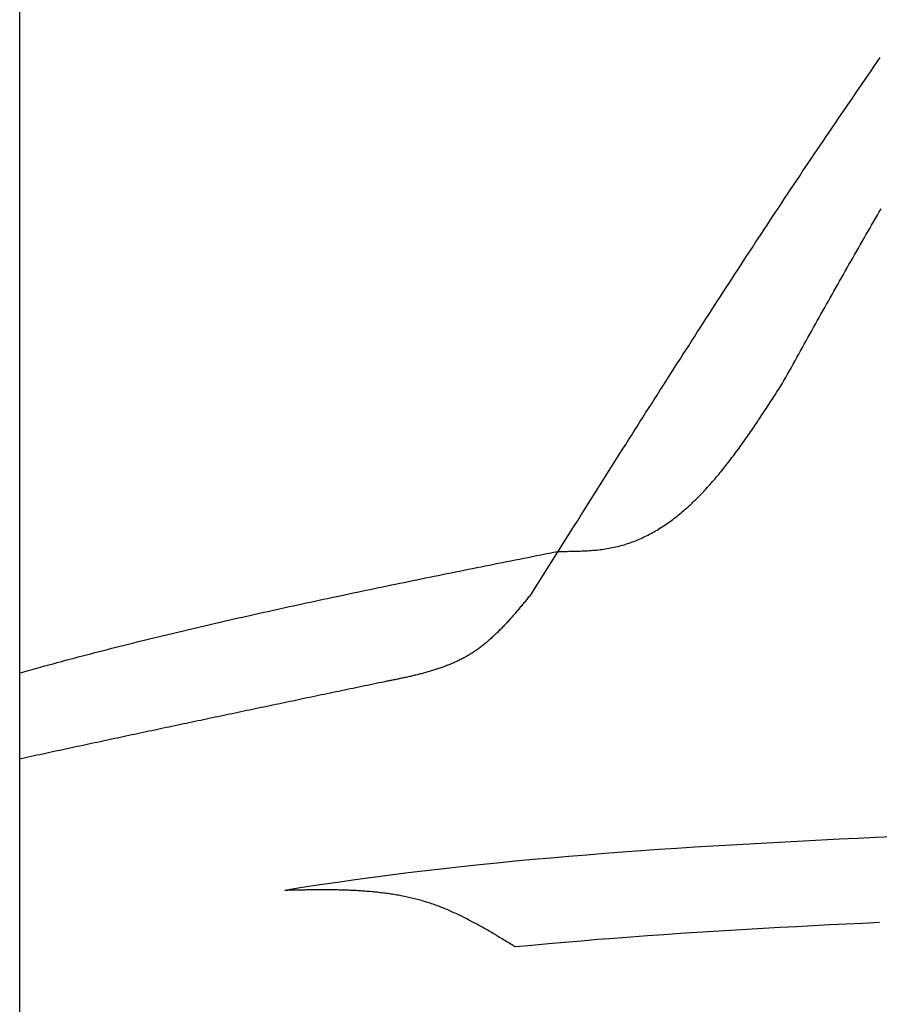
# Model space of a CAD drawing. Extents: x 562 to 7231, y 5317 to 13126.
# Tile 6 of 74: x 1733 to 2484, y 8977 to 9838. Entities that reach past the tile are written whole.
import ezdxf

# ---------------------------------------------------------------- set-up
doc = ezdxf.new("R2010")
doc.units = 0
doc.layers.get('0').update_dxf_attribs({"linetype": 'CONTINUOUS'})
doc.layers.add('CAR', color=10, linetype='CONTINUOUS')

msp = doc.modelspace()

# ---------------------------------------------------------------- linework, layer by layer
msp.add_line((1732.775, 8063.018), (1732.775, 10683.018))
at = {"layer": 'CAR'}
for points in [[(2180.64, 9336.73, 0), (2183.12, 9340.67, 0), (2185.59, 9344.62, 0), (2188.07, 9348.56, 0), (2190.55, 9352.5, 0), (2193.03, 9356.45, 0), (2195.51, 9360.39, 0), (2197.99, 9364.33, 0), (2200.47, 9368.28, 0), (2202.95, 9372.22, 0), (2205.43, 9376.16, 0), (2207.91, 9380.11, 0), (2210.39, 9384.05, 0), (2212.87, 9387.99, 0), (2215.36, 9391.94, 0), (2217.84, 9395.88, 0), (2220.32, 9399.82, 0), (2222.8, 9403.76, 0), (2225.29, 9407.7, 0), (2227.77, 9411.64, 0), (2230.25, 9415.58, 0), (2232.74, 9419.52, 0), (2235.22, 9423.46, 0), (2237.71, 9427.4, 0), (2240.19, 9431.34, 0), (2242.68, 9435.28, 0), (2245.17, 9439.22, 0), (2247.65, 9443.16, 0), (2250.14, 9447.1, 0), (2252.63, 9451.03, 0), (2255.12, 9454.97, 0), (2257.61, 9458.91, 0), (2260.1, 9462.84, 0), (2262.6, 9466.78, 0), (2265.09, 9470.71, 0), (2267.58, 9474.64, 0), (2270.08, 9478.58, 0), (2272.57, 9482.51, 0), (2275.07, 9486.44, 0), (2277.57, 9490.37, 0), (2280.06, 9494.31, 0), (2282.56, 9498.24, 0), (2285.06, 9502.16, 0), (2287.56, 9506.09, 0), (2290.07, 9510.02, 0), (2292.57, 9513.95, 0), (2295.07, 9517.88, 0), (2297.58, 9521.8, 0), (2300.09, 9525.73, 0), (2302.59, 9529.65, 0), (2305.1, 9533.57, 0), (2307.61, 9537.5, 0), (2310.12, 9541.42, 0), (2312.64, 9545.34, 0), (2315.15, 9549.26, 0), (2317.67, 9553.18, 0), (2320.18, 9557.1, 0), (2322.7, 9561.01, 0), (2325.22, 9564.93, 0), (2327.74, 9568.84, 0), (2330.26, 9572.76, 0), (2332.79, 9576.67, 0), (2335.31, 9580.58, 0), (2337.84, 9584.5, 0), (2340.37, 9588.41, 0), (2342.9, 9592.32, 0), (2345.43, 9596.22, 0), (2347.96, 9600.13, 0), (2350.49, 9604.04, 0), (2353.03, 9607.94, 0), (2355.57, 9611.84, 0), (2358.11, 9615.75, 0), (2360.65, 9619.65, 0), (2363.19, 9623.55, 0), (2365.74, 9627.45, 0), (2368.28, 9631.34, 0), (2370.83, 9635.24, 0), (2373.38, 9639.13, 0), (2375.93, 9643.03, 0), (2378.49, 9646.92, 0), (2381.04, 9650.81, 0), (2383.6, 9654.7, 0), (2386.16, 9658.59, 0), (2388.72, 9662.48, 0), (2391.29, 9666.36, 0), (2393.85, 9670.25, 0), (2396.42, 9674.13, 0), (2398.99, 9678.01, 0), (2401.56, 9681.89, 0), (2404.14, 9685.77, 0), (2406.71, 9689.65, 0), (2409.29, 9693.52, 0), (2411.87, 9697.39, 0), (2414.46, 9701.27, 0), (2417.04, 9705.14, 0), (2419.63, 9709.01, 0), (2422.22, 9712.87, 0), (2424.81, 9716.74, 0), (2427.41, 9720.6, 0), (2430, 9724.47, 0), (2432.6, 9728.33, 0), (2435.2, 9732.19, 0), (2437.81, 9736.05, 0), (2440.42, 9739.9, 0), (2443.02, 9743.76, 0), (2445.64, 9747.61, 0), (2448.25, 9751.46, 0), (2450.87, 9755.31, 0), (2453.49, 9759.16, 0), (2456.11, 9763, 0), (2458.73, 9766.84, 0), (2461.36, 9770.69, 0), (2463.99, 9774.53, 0), (2466.62, 9778.36, 0), (2469.26, 9782.2, 0), (2471.9, 9786.03, 0), (2474.54, 9789.87, 0), (2477.18, 9793.7, 0), (2479.83, 9797.53, 0), (2482.48, 9801.35, 0), (2485.13, 9805.18, 0)], [(2399.36, 9519.68, 0), (2400.97, 9522.59, 0), (2402.59, 9525.49, 0), (2404.2, 9528.4, 0), (2405.82, 9531.3, 0), (2407.43, 9534.21, 0), (2409.05, 9537.11, 0), (2410.66, 9540.02, 0), (2412.28, 9542.92, 0), (2413.89, 9545.83, 0), (2415.51, 9548.73, 0), (2417.13, 9551.63, 0), (2418.75, 9554.54, 0), (2420.36, 9557.44, 0), (2421.98, 9560.34, 0), (2423.6, 9563.25, 0), (2425.22, 9566.15, 0), (2426.84, 9569.05, 0), (2428.46, 9571.95, 0), (2430.08, 9574.85, 0), (2431.71, 9577.75, 0), (2433.33, 9580.65, 0), (2434.95, 9583.55, 0), (2436.58, 9586.45, 0), (2438.21, 9589.35, 0), (2439.83, 9592.24, 0), (2441.46, 9595.14, 0), (2443.09, 9598.04, 0), (2444.72, 9600.93, 0), (2446.35, 9603.83, 0), (2447.99, 9606.72, 0), (2449.62, 9609.61, 0), (2451.26, 9612.5, 0), (2452.89, 9615.39, 0), (2454.53, 9618.29, 0), (2456.17, 9621.17, 0), (2457.81, 9624.06, 0), (2459.46, 9626.95, 0), (2461.1, 9629.84, 0), (2462.75, 9632.72, 0), (2464.39, 9635.61, 0), (2466.04, 9638.49, 0), (2467.69, 9641.37, 0), (2469.35, 9644.25, 0), (2471, 9647.13, 0), (2472.66, 9650.01, 0), (2474.31, 9652.89, 0), (2475.98, 9655.77, 0), (2477.64, 9658.64, 0), (2479.3, 9661.52, 0), (2480.97, 9664.39, 0), (2482.64, 9667.26, 0), (2484.31, 9670.13, 0), (2485.98, 9673, 0)], [(2203.34, 9373.24, 0), (2204.97, 9373.25, 0), (2206.6, 9373.26, 0), (2208.23, 9373.27, 0), (2209.86, 9373.28, 0), (2211.49, 9373.29, 0), (2213.11, 9373.31, 0), (2214.74, 9373.34, 0), (2216.36, 9373.36, 0), (2217.98, 9373.4, 0), (2219.59, 9373.44, 0), (2221.21, 9373.48, 0), (2222.82, 9373.53, 0), (2224.43, 9373.59, 0), (2226.03, 9373.66, 0), (2227.63, 9373.74, 0), (2229.23, 9373.83, 0), (2230.82, 9373.93, 0), (2232.4, 9374.04, 0), (2233.98, 9374.17, 0), (2235.56, 9374.3, 0), (2237.13, 9374.45, 0), (2238.69, 9374.61, 0), (2240.25, 9374.79, 0), (2241.8, 9374.99, 0), (2243.34, 9375.2, 0), (2244.87, 9375.42, 0), (2246.4, 9375.66, 0), (2247.92, 9375.93, 0), (2249.43, 9376.21, 0), (2250.94, 9376.51, 0), (2252.43, 9376.82, 0), (2253.92, 9377.16, 0), (2255.4, 9377.51, 0), (2256.87, 9377.89, 0), (2258.34, 9378.28, 0), (2259.79, 9378.69, 0), (2261.24, 9379.11, 0), (2262.68, 9379.56, 0), (2264.11, 9380.02, 0), (2265.54, 9380.5, 0), (2266.96, 9380.99, 0), (2268.37, 9381.51, 0), (2269.77, 9382.04, 0), (2271.17, 9382.58, 0), (2272.55, 9383.15, 0), (2273.94, 9383.73, 0), (2275.31, 9384.32, 0), (2276.68, 9384.94, 0), (2278.04, 9385.56, 0), (2279.39, 9386.21, 0), (2280.74, 9386.87, 0), (2282.08, 9387.54, 0), (2283.41, 9388.24, 0), (2284.74, 9388.94, 0), (2286.06, 9389.66, 0), (2287.37, 9390.4, 0), (2288.68, 9391.15, 0), (2289.98, 9391.92, 0), (2291.27, 9392.7, 0), (2292.56, 9393.49, 0), (2293.84, 9394.3, 0), (2295.11, 9395.13, 0), (2296.38, 9395.97, 0), (2297.65, 9396.82, 0), (2298.9, 9397.68, 0), (2300.15, 9398.56, 0), (2301.4, 9399.45, 0), (2302.64, 9400.36, 0), (2303.87, 9401.28, 0), (2305.1, 9402.21, 0), (2306.32, 9403.16, 0), (2307.54, 9404.11, 0), (2308.75, 9405.08, 0), (2309.96, 9406.07, 0), (2311.16, 9407.06, 0), (2312.35, 9408.07, 0), (2313.54, 9409.09, 0), (2314.73, 9410.12, 0), (2315.91, 9411.16, 0), (2317.08, 9412.21, 0), (2318.25, 9413.28, 0), (2319.42, 9414.36, 0), (2320.58, 9415.44, 0), (2321.73, 9416.54, 0), (2322.88, 9417.65, 0), (2324.03, 9418.77, 0), (2325.17, 9419.9, 0), (2326.31, 9421.04, 0), (2327.44, 9422.2, 0), (2328.57, 9423.36, 0), (2329.69, 9424.53, 0), (2330.81, 9425.71, 0), (2331.93, 9426.9, 0), (2333.04, 9428.1, 0), (2334.15, 9429.31, 0), (2335.25, 9430.53, 0), (2336.35, 9431.76, 0), (2337.44, 9433, 0), (2338.53, 9434.24, 0), (2339.62, 9435.5, 0), (2340.7, 9436.76, 0), (2341.78, 9438.03, 0), (2342.86, 9439.31, 0), (2343.93, 9440.6, 0), (2345, 9441.9, 0), (2346.07, 9443.2, 0), (2347.13, 9444.51, 0), (2348.19, 9445.83, 0), (2349.25, 9447.16, 0), (2350.3, 9448.49, 0), (2351.35, 9449.83, 0), (2352.4, 9451.18, 0), (2353.44, 9452.54, 0), (2354.48, 9453.9, 0), (2355.52, 9455.26, 0), (2356.56, 9456.64, 0), (2357.59, 9458.02, 0), (2358.62, 9459.4, 0), (2359.65, 9460.8, 0), (2360.67, 9462.19, 0), (2361.69, 9463.6, 0), (2362.72, 9465.01, 0), (2363.73, 9466.42, 0), (2364.75, 9467.84, 0), (2365.76, 9469.27, 0), (2366.77, 9470.7, 0), (2367.78, 9472.13, 0), (2368.79, 9473.57, 0), (2369.8, 9475.01, 0), (2370.8, 9476.46, 0), (2371.8, 9477.91, 0), (2372.8, 9479.37, 0), (2373.8, 9480.83, 0), (2374.79, 9482.29, 0), (2375.79, 9483.76, 0), (2376.78, 9485.23, 0), (2377.77, 9486.7, 0), (2378.77, 9488.18, 0), (2379.75, 9489.66, 0), (2380.74, 9491.14, 0), (2381.73, 9492.63, 0), (2382.71, 9494.12, 0), (2383.7, 9495.61, 0), (2384.68, 9497.1, 0), (2385.67, 9498.6, 0), (2386.65, 9500.1, 0), (2387.63, 9501.6, 0), (2388.61, 9503.1, 0), (2389.59, 9504.6, 0), (2390.57, 9506.1, 0), (2391.54, 9507.61, 0), (2392.52, 9509.11, 0), (2393.5, 9510.62, 0), (2394.48, 9512.13, 0), (2395.45, 9513.64, 0), (2396.43, 9515.15, 0), (2397.41, 9516.66, 0), (2398.38, 9518.17, 0), (2399.36, 9519.68, 0)], [(1732.77, 9267.01, 0), (1736.42, 9268.02, 0), (1740.07, 9269.04, 0), (1743.71, 9270.05, 0), (1747.36, 9271.05, 0), (1751.01, 9272.05, 0), (1754.66, 9273.05, 0), (1758.32, 9274.04, 0), (1761.97, 9275.03, 0), (1765.63, 9276.02, 0), (1769.28, 9277, 0), (1772.94, 9277.97, 0), (1776.6, 9278.95, 0), (1780.26, 9279.91, 0), (1783.93, 9280.88, 0), (1787.59, 9281.84, 0), (1791.25, 9282.8, 0), (1794.92, 9283.75, 0), (1798.59, 9284.7, 0), (1802.26, 9285.64, 0), (1805.93, 9286.59, 0), (1809.6, 9287.52, 0), (1813.27, 9288.46, 0), (1816.94, 9289.39, 0), (1820.62, 9290.32, 0), (1824.29, 9291.24, 0), (1827.97, 9292.16, 0), (1831.65, 9293.08, 0), (1835.33, 9293.99, 0), (1839.01, 9294.9, 0), (1842.69, 9295.81, 0), (1846.37, 9296.71, 0), (1850.06, 9297.61, 0), (1853.74, 9298.51, 0), (1857.43, 9299.41, 0), (1861.12, 9300.3, 0), (1864.8, 9301.18, 0), (1868.49, 9302.07, 0), (1872.18, 9302.95, 0), (1875.87, 9303.83, 0), (1879.57, 9304.7, 0), (1883.26, 9305.58, 0), (1886.95, 9306.45, 0), (1890.65, 9307.31, 0), (1894.34, 9308.18, 0), (1898.04, 9309.04, 0), (1901.74, 9309.9, 0), (1905.44, 9310.75, 0), (1909.14, 9311.6, 0), (1912.84, 9312.45, 0), (1916.54, 9313.3, 0), (1920.24, 9314.14, 0), (1923.95, 9314.99, 0), (1927.65, 9315.83, 0), (1931.36, 9316.66, 0), (1935.06, 9317.5, 0), (1938.77, 9318.33, 0), (1942.48, 9319.16, 0), (1946.18, 9319.99, 0), (1949.89, 9320.81, 0), (1953.6, 9321.63, 0), (1957.31, 9322.45, 0), (1961.03, 9323.27, 0), (1964.74, 9324.09, 0), (1968.45, 9324.9, 0), (1972.16, 9325.71, 0), (1975.88, 9326.52, 0), (1979.59, 9327.33, 0), (1983.31, 9328.13, 0), (1987.03, 9328.94, 0), (1990.74, 9329.74, 0), (1994.46, 9330.54, 0), (1998.18, 9331.33, 0), (2001.9, 9332.13, 0), (2005.62, 9332.92, 0), (2009.34, 9333.71, 0), (2013.06, 9334.5, 0), (2016.78, 9335.29, 0), (2020.5, 9336.08, 0), (2024.23, 9336.86, 0), (2027.95, 9337.65, 0), (2031.67, 9338.43, 0), (2035.4, 9339.21, 0), (2039.12, 9339.99, 0), (2042.85, 9340.76, 0), (2046.57, 9341.54, 0), (2050.3, 9342.31, 0), (2054.02, 9343.09, 0), (2057.75, 9343.86, 0), (2061.48, 9344.63, 0), (2065.21, 9345.4, 0), (2068.93, 9346.16, 0), (2072.66, 9346.93, 0), (2076.39, 9347.7, 0), (2080.12, 9348.46, 0), (2083.85, 9349.22, 0), (2087.58, 9349.98, 0), (2091.31, 9350.74, 0), (2095.04, 9351.5, 0), (2098.78, 9352.26, 0), (2102.51, 9353.02, 0), (2106.24, 9353.78, 0), (2109.97, 9354.53, 0), (2113.7, 9355.29, 0), (2117.44, 9356.04, 0), (2121.17, 9356.79, 0), (2124.9, 9357.55, 0), (2128.64, 9358.3, 0), (2132.37, 9359.05, 0), (2136.1, 9359.8, 0), (2139.84, 9360.55, 0), (2143.57, 9361.3, 0), (2147.31, 9362.05, 0), (2151.04, 9362.8, 0), (2154.78, 9363.54, 0), (2158.51, 9364.29, 0), (2162.25, 9365.04, 0), (2165.98, 9365.79, 0), (2169.72, 9366.53, 0), (2173.45, 9367.28, 0), (2177.19, 9368.02, 0), (2180.93, 9368.77, 0), (2184.66, 9369.51, 0), (2188.4, 9370.26, 0), (2192.13, 9371, 0), (2195.87, 9371.75, 0), (2199.6, 9372.49, 0), (2203.34, 9373.24, 0)], [(2180.64, 9336.73, 0), (2180, 9335.95, 0), (2179.37, 9335.17, 0), (2178.73, 9334.4, 0), (2178.1, 9333.62, 0), (2177.46, 9332.84, 0), (2176.83, 9332.06, 0), (2176.19, 9331.29, 0), (2175.55, 9330.51, 0), (2174.92, 9329.74, 0), (2174.28, 9328.97, 0), (2173.64, 9328.19, 0), (2173, 9327.42, 0), (2172.36, 9326.65, 0), (2171.72, 9325.88, 0), (2171.08, 9325.11, 0), (2170.44, 9324.35, 0), (2169.8, 9323.58, 0), (2169.16, 9322.82, 0), (2168.51, 9322.05, 0), (2167.87, 9321.29, 0), (2167.22, 9320.54, 0), (2166.57, 9319.78, 0), (2165.92, 9319.02, 0), (2165.27, 9318.27, 0), (2164.62, 9317.52, 0), (2163.97, 9316.77, 0), (2163.31, 9316.03, 0), (2162.66, 9315.29, 0), (2162, 9314.54, 0), (2161.34, 9313.81, 0), (2160.68, 9313.07, 0), (2160.02, 9312.34, 0), (2159.36, 9311.61, 0), (2158.69, 9310.88, 0), (2158.02, 9310.16, 0), (2157.35, 9309.44, 0), (2156.68, 9308.72, 0), (2156.01, 9308.01, 0), (2155.33, 9307.3, 0), (2154.65, 9306.6, 0), (2153.97, 9305.89, 0), (2153.29, 9305.19, 0), (2152.61, 9304.5, 0), (2151.92, 9303.81, 0), (2151.23, 9303.12, 0), (2150.54, 9302.44, 0), (2149.84, 9301.76, 0), (2149.14, 9301.09, 0), (2148.44, 9300.42, 0), (2147.74, 9299.75, 0), (2147.04, 9299.09, 0), (2146.33, 9298.44, 0), (2145.62, 9297.78, 0), (2144.9, 9297.14, 0), (2144.19, 9296.5, 0), (2143.47, 9295.86, 0), (2142.74, 9295.23, 0), (2142.02, 9294.6, 0), (2141.29, 9293.98, 0), (2140.55, 9293.37, 0), (2139.82, 9292.76, 0), (2139.08, 9292.16, 0), (2138.33, 9291.56, 0), (2137.59, 9290.96, 0), (2136.84, 9290.38, 0), (2136.08, 9289.8, 0), (2135.33, 9289.22, 0), (2134.57, 9288.65, 0), (2133.8, 9288.09, 0), (2133.03, 9287.54, 0), (2132.26, 9286.99, 0), (2131.48, 9286.44, 0), (2130.7, 9285.91, 0), (2129.92, 9285.38, 0), (2129.13, 9284.86, 0), (2128.34, 9284.34, 0), (2127.54, 9283.83, 0), (2126.74, 9283.33, 0), (2125.93, 9282.84, 0), (2125.12, 9282.35, 0), (2124.31, 9281.87, 0), (2123.49, 9281.4, 0), (2122.67, 9280.93, 0), (2121.84, 9280.47, 0), (2121.01, 9280.02, 0), (2120.17, 9279.58, 0), (2119.33, 9279.14, 0), (2118.49, 9278.7, 0), (2117.64, 9278.28, 0), (2116.79, 9277.86, 0), (2115.94, 9277.45, 0), (2115.08, 9277.04, 0), (2114.22, 9276.64, 0), (2113.35, 9276.25, 0), (2112.48, 9275.86, 0), (2111.61, 9275.48, 0), (2110.73, 9275.1, 0), (2109.85, 9274.73, 0), (2108.97, 9274.37, 0), (2108.08, 9274.01, 0), (2107.19, 9273.65, 0), (2106.3, 9273.3, 0), (2105.4, 9272.96, 0), (2104.5, 9272.62, 0), (2103.6, 9272.29, 0), (2102.69, 9271.96, 0), (2101.79, 9271.63, 0), (2100.87, 9271.32, 0), (2099.96, 9271, 0), (2099.04, 9270.69, 0), (2098.12, 9270.39, 0), (2097.2, 9270.09, 0), (2096.28, 9269.79, 0), (2095.35, 9269.5, 0), (2094.42, 9269.21, 0), (2093.49, 9268.92, 0), (2092.55, 9268.64, 0), (2091.62, 9268.37, 0), (2090.68, 9268.1, 0), (2089.74, 9267.83, 0), (2088.79, 9267.56, 0), (2087.85, 9267.3, 0), (2086.9, 9267.04, 0), (2085.95, 9266.79, 0), (2085, 9266.53, 0), (2084.04, 9266.28, 0), (2083.09, 9266.04, 0), (2082.13, 9265.8, 0), (2081.17, 9265.56, 0), (2080.21, 9265.32, 0), (2079.25, 9265.08, 0), (2078.29, 9264.85, 0), (2077.32, 9264.62, 0), (2076.35, 9264.4, 0), (2075.39, 9264.17, 0), (2074.42, 9263.95, 0), (2073.45, 9263.73, 0), (2072.47, 9263.51, 0), (2071.5, 9263.29, 0), (2070.53, 9263.08, 0), (2069.55, 9262.86, 0), (2068.58, 9262.65, 0), (2067.6, 9262.44, 0), (2066.62, 9262.24, 0), (2065.64, 9262.03, 0), (2064.66, 9261.82, 0), (2063.68, 9261.62, 0), (2062.7, 9261.41, 0), (2061.72, 9261.21, 0), (2060.74, 9261.01, 0), (2059.76, 9260.81, 0), (2058.77, 9260.61, 0), (2057.79, 9260.41, 0), (2056.81, 9260.21, 0), (2055.82, 9260.01, 0), (2054.84, 9259.82, 0), (2053.85, 9259.62, 0), (2052.87, 9259.42, 0), (2051.88, 9259.22, 0)], [(2051.88, 9259.22, 0), (2049.37, 9258.7, 0), (2046.86, 9258.17, 0), (2044.34, 9257.65, 0), (2041.83, 9257.12, 0), (2039.31, 9256.59, 0), (2036.8, 9256.07, 0), (2034.29, 9255.54, 0), (2031.77, 9255.02, 0), (2029.26, 9254.49, 0), (2026.74, 9253.96, 0), (2024.23, 9253.44, 0), (2021.71, 9252.91, 0), (2019.2, 9252.39, 0), (2016.69, 9251.86, 0), (2014.17, 9251.33, 0), (2011.66, 9250.81, 0), (2009.14, 9250.28, 0), (2006.63, 9249.75, 0), (2004.12, 9249.23, 0), (2001.6, 9248.7, 0), (1999.09, 9248.17, 0), (1996.57, 9247.65, 0), (1994.06, 9247.12, 0), (1991.55, 9246.6, 0), (1989.03, 9246.07, 0), (1986.52, 9245.54, 0), (1984, 9245.01, 0), (1981.49, 9244.49, 0), (1978.98, 9243.96, 0), (1976.46, 9243.43, 0), (1973.95, 9242.91, 0), (1971.43, 9242.38, 0), (1968.92, 9241.85, 0), (1966.41, 9241.32, 0), (1963.89, 9240.8, 0), (1961.38, 9240.27, 0), (1958.87, 9239.74, 0), (1956.35, 9239.21, 0), (1953.84, 9238.69, 0), (1951.32, 9238.16, 0), (1948.81, 9237.63, 0), (1946.3, 9237.1, 0), (1943.78, 9236.57, 0), (1941.27, 9236.05, 0), (1938.76, 9235.52, 0), (1936.24, 9234.99, 0), (1933.73, 9234.46, 0), (1931.22, 9233.93, 0), (1928.7, 9233.4, 0), (1926.19, 9232.87, 0), (1923.67, 9232.35, 0), (1921.16, 9231.82, 0), (1918.65, 9231.29, 0), (1916.13, 9230.76, 0), (1913.62, 9230.23, 0), (1911.11, 9229.7, 0), (1908.59, 9229.17, 0), (1906.08, 9228.64, 0), (1903.57, 9228.11, 0), (1901.05, 9227.58, 0), (1898.54, 9227.05, 0), (1896.03, 9226.52, 0), (1893.52, 9225.99, 0), (1891, 9225.45, 0), (1888.49, 9224.92, 0), (1885.98, 9224.39, 0), (1883.46, 9223.86, 0), (1880.95, 9223.33, 0), (1878.44, 9222.8, 0), (1875.92, 9222.27, 0), (1873.41, 9221.73, 0), (1870.9, 9221.2, 0), (1868.39, 9220.67, 0), (1865.87, 9220.14, 0), (1863.36, 9219.6, 0), (1860.85, 9219.07, 0), (1858.34, 9218.54, 0), (1855.82, 9218, 0), (1853.31, 9217.47, 0), (1850.8, 9216.94, 0), (1848.29, 9216.4, 0), (1845.77, 9215.87, 0), (1843.26, 9215.33, 0), (1840.75, 9214.8, 0), (1838.24, 9214.26, 0), (1835.73, 9213.73, 0), (1833.21, 9213.19, 0), (1830.7, 9212.66, 0), (1828.19, 9212.12, 0), (1825.68, 9211.59, 0), (1823.17, 9211.05, 0), (1820.65, 9210.52, 0), (1818.14, 9209.98, 0), (1815.63, 9209.44, 0), (1813.12, 9208.91, 0), (1810.61, 9208.37, 0), (1808.1, 9207.83, 0), (1805.58, 9207.29, 0), (1803.07, 9206.76, 0), (1800.56, 9206.22, 0), (1798.05, 9205.68, 0), (1795.54, 9205.14, 0), (1793.03, 9204.6, 0), (1790.52, 9204.06, 0), (1788, 9203.52, 0), (1785.49, 9202.98, 0), (1782.98, 9202.44, 0), (1780.47, 9201.9, 0), (1777.96, 9201.36, 0), (1775.45, 9200.82, 0), (1772.94, 9200.28, 0), (1770.43, 9199.74, 0), (1767.92, 9199.2, 0), (1765.41, 9198.66, 0), (1762.9, 9198.11, 0), (1760.39, 9197.57, 0), (1757.88, 9197.03, 0), (1755.37, 9196.49, 0), (1752.85, 9195.94, 0), (1750.34, 9195.4, 0), (1747.83, 9194.86, 0), (1745.32, 9194.31, 0), (1742.81, 9193.77, 0), (1740.3, 9193.22, 0), (1737.79, 9192.68, 0), (1735.28, 9192.13, 0), (1732.77, 9191.59, 0)], [(2497.1, 9123.67, 0), (2481.27, 9122.94, 0), (2465.44, 9122.19, 0), (2449.61, 9121.43, 0), (2433.78, 9120.65, 0), (2417.96, 9119.84, 0), (2402.14, 9119.02, 0), (2386.32, 9118.16, 0), (2370.51, 9117.28, 0), (2354.71, 9116.36, 0), (2338.92, 9115.41, 0), (2323.13, 9114.43, 0), (2307.36, 9113.41, 0), (2291.59, 9112.35, 0), (2275.84, 9111.24, 0), (2260.1, 9110.1, 0), (2244.37, 9108.9, 0), (2228.65, 9107.66, 0), (2212.95, 9106.36, 0), (2197.27, 9105.01, 0), (2181.6, 9103.6, 0), (2165.95, 9102.14, 0), (2150.32, 9100.61, 0), (2134.71, 9099.02, 0), (2119.11, 9097.37, 0), (2103.54, 9095.64, 0), (2087.99, 9093.85, 0), (2072.46, 9091.98, 0), (2056.96, 9090.05, 0), (2041.48, 9088.03, 0), (2026.03, 9085.93, 0), (2010.6, 9083.75, 0), (1995.2, 9081.49, 0), (1979.82, 9079.15, 0), (1964.48, 9076.71, 0)], [(2166.27, 9027.24, 0), (2165.12, 9027.94, 0), (2163.96, 9028.64, 0), (2162.81, 9029.35, 0), (2161.65, 9030.05, 0), (2160.49, 9030.75, 0), (2159.34, 9031.45, 0), (2158.18, 9032.16, 0), (2157.03, 9032.86, 0), (2155.87, 9033.55, 0), (2154.71, 9034.25, 0), (2153.56, 9034.95, 0), (2152.4, 9035.64, 0), (2151.24, 9036.34, 0), (2150.08, 9037.03, 0), (2148.92, 9037.71, 0), (2147.76, 9038.4, 0), (2146.6, 9039.08, 0), (2145.44, 9039.77, 0), (2144.27, 9040.45, 0), (2143.11, 9041.12, 0), (2141.95, 9041.79, 0), (2140.78, 9042.46, 0), (2139.62, 9043.13, 0), (2138.45, 9043.79, 0), (2137.28, 9044.45, 0), (2136.11, 9045.11, 0), (2134.94, 9045.76, 0), (2133.77, 9046.41, 0), (2132.6, 9047.05, 0), (2131.42, 9047.69, 0), (2130.25, 9048.33, 0), (2129.07, 9048.96, 0), (2127.9, 9049.59, 0), (2126.72, 9050.21, 0), (2125.54, 9050.82, 0), (2124.35, 9051.44, 0), (2123.17, 9052.04, 0), (2121.98, 9052.64, 0), (2120.8, 9053.24, 0), (2119.61, 9053.82, 0), (2118.42, 9054.41, 0), (2117.23, 9054.98, 0), (2116.03, 9055.56, 0), (2114.84, 9056.12, 0), (2113.64, 9056.68, 0), (2112.44, 9057.23, 0), (2111.24, 9057.77, 0), (2110.03, 9058.31, 0), (2108.83, 9058.84, 0), (2107.62, 9059.36, 0), (2106.41, 9059.88, 0), (2105.2, 9060.39, 0), (2103.99, 9060.89, 0), (2102.77, 9061.38, 0), (2101.55, 9061.86, 0), (2100.33, 9062.34, 0), (2099.11, 9062.81, 0), (2097.88, 9063.27, 0), (2096.65, 9063.72, 0), (2095.42, 9064.16, 0), (2094.19, 9064.6, 0), (2092.95, 9065.02, 0), (2091.71, 9065.44, 0), (2090.47, 9065.84, 0), (2089.23, 9066.24, 0), (2087.98, 9066.63, 0), (2086.73, 9067.01, 0), (2085.48, 9067.38, 0), (2084.22, 9067.74, 0), (2082.97, 9068.09, 0), (2081.71, 9068.44, 0), (2080.44, 9068.77, 0), (2079.18, 9069.1, 0), (2077.91, 9069.42, 0), (2076.64, 9069.73, 0), (2075.37, 9070.04, 0), (2074.1, 9070.33, 0), (2072.82, 9070.62, 0), (2071.55, 9070.9, 0), (2070.27, 9071.17, 0), (2068.98, 9071.44, 0), (2067.7, 9071.7, 0), (2066.41, 9071.95, 0), (2065.12, 9072.19, 0), (2063.83, 9072.43, 0), (2062.54, 9072.65, 0), (2061.24, 9072.88, 0), (2059.95, 9073.09, 0), (2058.65, 9073.3, 0), (2057.35, 9073.5, 0), (2056.04, 9073.7, 0), (2054.74, 9073.88, 0), (2053.43, 9074.07, 0), (2052.12, 9074.24, 0), (2050.81, 9074.41, 0), (2049.5, 9074.57, 0), (2048.19, 9074.73, 0), (2046.87, 9074.88, 0), (2045.55, 9075.03, 0), (2044.24, 9075.17, 0), (2042.92, 9075.3, 0), (2041.59, 9075.43, 0), (2040.27, 9075.55, 0), (2038.94, 9075.67, 0), (2037.62, 9075.78, 0), (2036.29, 9075.89, 0), (2034.96, 9075.99, 0), (2033.63, 9076.09, 0), (2032.3, 9076.18, 0), (2030.96, 9076.27, 0), (2029.63, 9076.35, 0), (2028.29, 9076.43, 0), (2026.95, 9076.51, 0), (2025.61, 9076.58, 0), (2024.27, 9076.64, 0), (2022.93, 9076.7, 0), (2021.59, 9076.76, 0), (2020.24, 9076.81, 0), (2018.9, 9076.86, 0), (2017.55, 9076.91, 0), (2016.21, 9076.95, 0), (2014.86, 9076.99, 0), (2013.51, 9077.02, 0), (2012.16, 9077.05, 0), (2010.81, 9077.08, 0), (2009.45, 9077.1, 0), (2008.1, 9077.13, 0), (2006.75, 9077.14, 0), (2005.39, 9077.16, 0), (2004.04, 9077.17, 0), (2002.68, 9077.18, 0), (2001.32, 9077.19, 0), (1999.96, 9077.19, 0), (1998.6, 9077.19, 0), (1997.24, 9077.19, 0), (1995.88, 9077.19, 0), (1994.52, 9077.18, 0), (1993.16, 9077.18, 0), (1991.8, 9077.17, 0), (1990.44, 9077.16, 0), (1989.07, 9077.14, 0), (1987.71, 9077.13, 0), (1986.35, 9077.11, 0), (1984.98, 9077.1, 0), (1983.62, 9077.08, 0), (1982.25, 9077.06, 0), (1980.89, 9077.03, 0), (1979.52, 9077.01, 0), (1978.15, 9076.99, 0), (1976.79, 9076.96, 0), (1975.42, 9076.94, 0), (1974.05, 9076.91, 0), (1972.69, 9076.88, 0), (1971.32, 9076.85, 0), (1969.95, 9076.83, 0), (1968.58, 9076.8, 0), (1967.21, 9076.77, 0), (1965.85, 9076.74, 0), (1964.48, 9076.71, 0)], [(2484.61, 9048.59, 0), (2470.08, 9047.9, 0), (2455.55, 9047.2, 0), (2441.02, 9046.48, 0), (2426.49, 9045.74, 0), (2411.97, 9044.98, 0), (2397.45, 9044.2, 0), (2382.93, 9043.39, 0), (2368.42, 9042.56, 0), (2353.92, 9041.7, 0), (2339.43, 9040.81, 0), (2324.94, 9039.89, 0), (2310.46, 9038.94, 0), (2295.99, 9037.96, 0), (2281.53, 9036.93, 0), (2267.08, 9035.87, 0), (2252.64, 9034.77, 0), (2238.21, 9033.63, 0), (2223.79, 9032.45, 0), (2209.39, 9031.22, 0), (2195, 9029.94, 0), (2180.63, 9028.61, 0), (2166.27, 9027.24, 0)]]:
    msp.add_polyline3d(points, dxfattribs=at)

doc.saveas('drawing.dxf')
